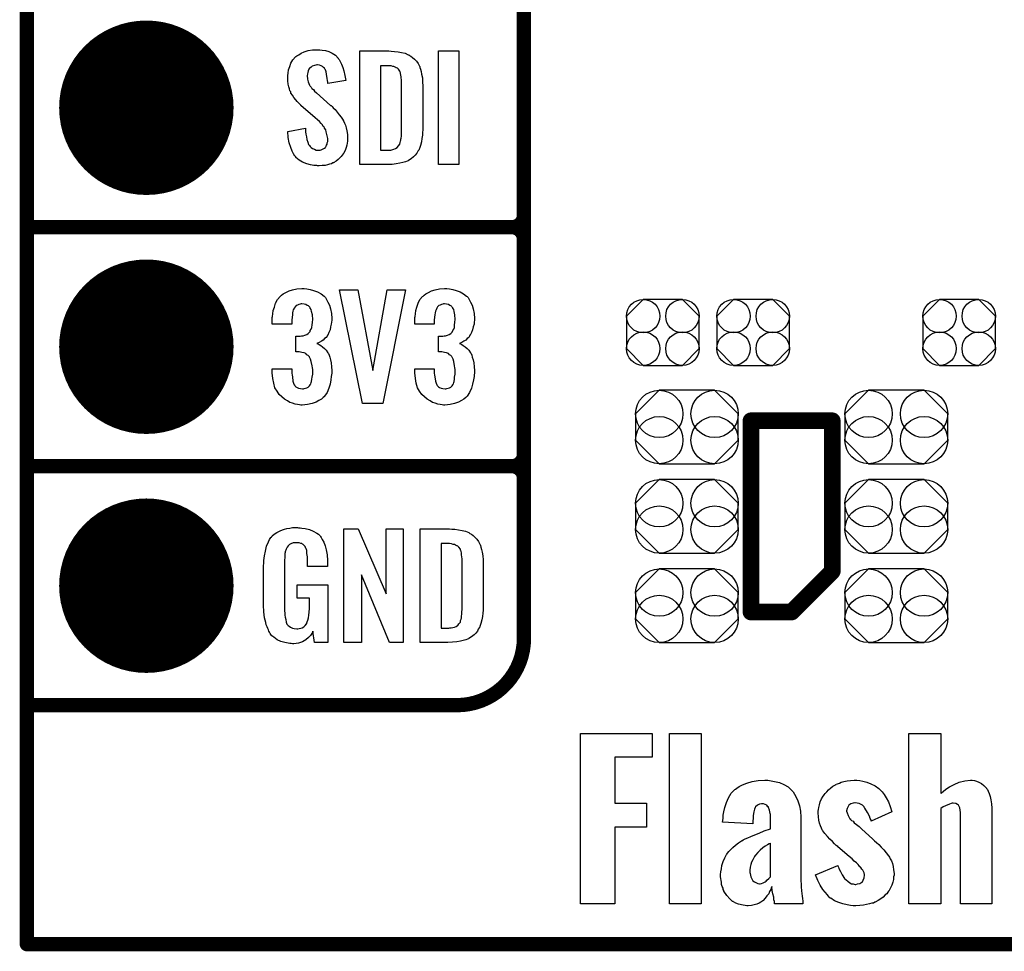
# Model space of a CAD drawing. Extents: x -0.07 to 0.95, y -0.15 to 1.54.
# Tile 1 of 21: x -0.05 to 0.36, y -0.15 to 0.24. Entities that reach past the tile are written whole.
import ezdxf

# ---------------------------------------------------------------- set-up
doc = ezdxf.new("R2010")
doc.units = 0
doc.layers.get('0').update_dxf_attribs({"linetype": 'CONTINUOUS'})
for name, color, linetype in [('gko', 6, 'CONTINUOUS'), ('gto', 2, 'CONTINUOUS'), ('gts', 1, 'CONTINUOUS')]:
    doc.layers.add(name, color=color, linetype=linetype)

# ---------------------------------------------------------------- blocks, each defined once
blk = doc.blocks.new('D30')
at = {"const_width": 0.003}
blk.add_lwpolyline([(-0.0015, 0, 1), (0.0015, 0, 1)], format="xyb", close=True, dxfattribs=at)
blk = doc.blocks.new('D31')
at = {"const_width": 0.0035}
blk.add_lwpolyline([(-0.00175, 0, 1), (0.00175, 0, 1)], format="xyb", close=True, dxfattribs=at)
blk = doc.blocks.new('D77')
blk.add_lwpolyline([(0.0152, -0.0068), (0.0152, 0.0068), (0.0082, 0.0138), (-0.0082, 0.0138), (-0.0152, 0.0068), (-0.0152, -0.0068), (-0.0082, -0.0138), (0.0082, -0.0138)], close=True)
for centre in [(-0.0082, 0.0068), (0.0082, 0.0068), (-0.0082, -0.0068), (0.0082, -0.0068)]:
    blk.add_circle(centre, 0.007)
blk = doc.blocks.new('D78')
blk.add_lwpolyline([(-0.0116, -0.0154), (0.0116, -0.0154), (0.0215, -0.0055), (0.0215, 0.0055), (0.0116, 0.0154), (-0.0116, 0.0154), (-0.0215, 0.0055), (-0.0215, -0.0055)], close=True)
for centre in [(-0.0116, 0.0055), (0.0116, 0.0055), (-0.0116, -0.0055), (0.0116, -0.0055)]:
    blk.add_circle(centre, 0.0099)
blk = doc.blocks.new('D44')
at = {"const_width": 0.0365}
blk.add_lwpolyline([(-0.01825, 0, 1), (0.01825, 0, 1)], format="xyb", close=True, dxfattribs=at)

msp = doc.modelspace()

# ---------------------------------------------------------------- linework, layer by layer
at = {"layer": 'gko', "color": 6, "const_width": 0.006}
for points in [[(-0.05, -0.15), (-0.05, 1.45)], [(-0.05, -0.15), (0.85, -0.15)]]:
    msp.add_lwpolyline(points, dxfattribs=at)
at = {"layer": 'gto', "color": 2}
for points, const_width in [([(0.158, -0.022), (0.158, 0.722)], 0.006), ([(0.158, 0.155), (0.158, 0.245)], 0.006), ([(-0.05, 0.15), (0.153, 0.15)], 0.006), ([(-0.05, 0.15), (0.153, 0.15)], 0.006), ([(0.153, 0.15), (0.153, 0.15)], 0.006), ([(0.153, 0.15), (0.153, 0.15)], 0.006), ([(0.158, 0.145), (0.158, 0.145)], 0.006), ([(0.158, 0.145), (0.158, 0.145)], 0.006), ([(0.158, 0.145), (0.158, 0.145)], 0.006), ([(0.158, 0.145), (0.158, 0.145)], 0.006), ([(0.158, 0.055), (0.158, 0.145)], 0.006), ([(0.253, -0.011), (0.253, 0.069)], 0.007), ([(0.253, 0.069), (0.287, 0.069)], 0.007), ([(0.287, 0.006), (0.287, 0.069)], 0.007), ([(-0.05, 0.05), (0.153, 0.05)], 0.006), ([(-0.05, 0.05), (0.153, 0.05)], 0.006), ([(0.153, 0.05), (0.153, 0.05)], 0.006), ([(0.153, 0.05), (0.153, 0.05)], 0.006), ([(0.158, 0.045), (0.158, 0.045)], 0.006), ([(0.158, 0.045), (0.158, 0.045)], 0.006), ([(0.158, 0.045), (0.158, 0.045)], 0.006), ([(0.158, 0.045), (0.158, 0.045)], 0.006), ([(0.27, -0.011), (0.287, 0.006)], 0.007), ([(0.253, -0.011), (0.27, -0.011)], 0.007), ([(-0.05, -0.05), (-0.0106, -0.05)], 0.006), ([(-0.05, -0.05), (0.13, -0.05)], 0.006), ([(0.13, -0.05), (0.13, -0.05)], 0.006), ([(0.13, -0.05), (0.13, -0.05)], 0.006)]:
    msp.add_lwpolyline(points, dxfattribs=dict(at, const_width=const_width))
for points in [[(0.0726, 0.2242), (0.0736, 0.2241), (0.075, 0.2239), (0.0764, 0.2235), (0.0778, 0.2228), (0.0791, 0.222), (0.0802, 0.2208), (0.0803, 0.2206), (0.0807, 0.2202), (0.0811, 0.2194), (0.0816, 0.2183), (0.0822, 0.2169), (0.0827, 0.2154), (0.0831, 0.2135), (0.0834, 0.2114), (0.0759, 0.2101), (0.0759, 0.2103), (0.0759, 0.2107), (0.0758, 0.2114), (0.0757, 0.2122), (0.0754, 0.2141), (0.0752, 0.215), (0.0749, 0.2158), (0.0749, 0.2159), (0.0747, 0.2161), (0.0745, 0.2165), (0.0741, 0.2168), (0.0737, 0.2172), (0.0731, 0.2176), (0.0724, 0.2178), (0.0716, 0.2179), (0.0713, 0.2179), (0.0709, 0.2178), (0.0704, 0.2177), (0.0694, 0.2174), (0.0689, 0.217), (0.0684, 0.2166), (0.0684, 0.2166), (0.0682, 0.2165), (0.068, 0.2162), (0.0679, 0.2158), (0.0677, 0.2154), (0.0675, 0.2148), (0.0674, 0.2142), (0.0673, 0.2134), (0.0673, 0.2133), (0.0673, 0.213), (0.0674, 0.2126), (0.0674, 0.212), (0.0677, 0.2108), (0.0682, 0.2095), (0.0683, 0.2094), (0.0684, 0.2093), (0.0686, 0.209), (0.069, 0.2086), (0.0693, 0.208), (0.0699, 0.2076), (0.0704, 0.2069), (0.0712, 0.2063), (0.0771, 0.201), (0.0773, 0.2009), (0.0777, 0.2005), (0.0782, 0.1999), (0.079, 0.1992), (0.0799, 0.1982), (0.0807, 0.1971), (0.0815, 0.196), (0.0823, 0.1948), (0.0824, 0.1946), (0.0826, 0.1943), (0.0829, 0.1935), (0.0833, 0.1927), (0.0836, 0.1916), (0.0839, 0.1903), (0.0841, 0.1888), (0.0842, 0.1872), (0.0842, 0.187), (0.0842, 0.1867), (0.0841, 0.186), (0.084, 0.1852), (0.0839, 0.1843), (0.0836, 0.1833), (0.0832, 0.1821), (0.0827, 0.1811), (0.0826, 0.181), (0.0824, 0.1807), (0.082, 0.1802), (0.0815, 0.1796), (0.081, 0.179), (0.0802, 0.1784), (0.0794, 0.1777), (0.0785, 0.1771), (0.0784, 0.177), (0.078, 0.1769), (0.0775, 0.1766), (0.0767, 0.1764), (0.0758, 0.1761), (0.0748, 0.1759), (0.0736, 0.1758), (0.0723, 0.1757), (0.0716, 0.1757), (0.0713, 0.1758), (0.0707, 0.1758), (0.0701, 0.1759), (0.0687, 0.1761), (0.0671, 0.1765), (0.0654, 0.1772), (0.064, 0.178), (0.0626, 0.1792), (0.0625, 0.1794), (0.0621, 0.1798), (0.0616, 0.1807), (0.061, 0.1819), (0.0604, 0.1834), (0.0598, 0.1853), (0.0593, 0.1875), (0.0592, 0.19), (0.0666, 0.1915), (0.0666, 0.1914), (0.0666, 0.1913), (0.0666, 0.1908), (0.0666, 0.1899), (0.0668, 0.1889), (0.067, 0.1878), (0.0672, 0.1867), (0.0676, 0.1856), (0.0679, 0.1846), (0.068, 0.1845), (0.0682, 0.1842), (0.0685, 0.1838), (0.069, 0.1834), (0.0695, 0.183), (0.0703, 0.1826), (0.0711, 0.1823), (0.072, 0.1822), (0.0723, 0.1822), (0.0727, 0.1823), (0.0731, 0.1824), (0.074, 0.1828), (0.0745, 0.1831), (0.0749, 0.1834), (0.075, 0.1835), (0.0751, 0.1836), (0.0753, 0.1839), (0.0754, 0.1843), (0.0756, 0.1847), (0.0757, 0.1853), (0.0759, 0.1859), (0.0759, 0.1867), (0.0759, 0.1868), (0.0759, 0.1871), (0.0758, 0.1877), (0.0757, 0.1883), (0.0753, 0.1899), (0.0751, 0.1908), (0.0746, 0.1915), (0.0745, 0.1916), (0.0744, 0.1919), (0.074, 0.1922), (0.0737, 0.1928), (0.0731, 0.1934), (0.0725, 0.1942), (0.0716, 0.195), (0.0707, 0.1958), (0.0647, 0.201), (0.0646, 0.2011), (0.0642, 0.2015), (0.0638, 0.2019), (0.0631, 0.2026), (0.0625, 0.2033), (0.0617, 0.2043), (0.0611, 0.2052), (0.0605, 0.2061), (0.0605, 0.2062), (0.0604, 0.2066), (0.0601, 0.2071), (0.0599, 0.2079), (0.0596, 0.2088), (0.0593, 0.2099), (0.0592, 0.2112), (0.0592, 0.2126), (0.0592, 0.2127), (0.0592, 0.2129), (0.0592, 0.2131), (0.0592, 0.2135), (0.0593, 0.2145), (0.0595, 0.2158), (0.06, 0.2172), (0.0605, 0.2186), (0.0613, 0.2201), (0.0624, 0.2213), (0.0626, 0.2214), (0.063, 0.2217), (0.0638, 0.2222), (0.0648, 0.2228), (0.0661, 0.2234), (0.0677, 0.2239), (0.0695, 0.2242), (0.0716, 0.2243), (0.0721, 0.2243), (0.0726, 0.2242)], [(0.1025, 0.2237), (0.1038, 0.2236), (0.1053, 0.2234), (0.1068, 0.2231), (0.1083, 0.2228), (0.1096, 0.2222), (0.1098, 0.2221), (0.1101, 0.2219), (0.1107, 0.2216), (0.1114, 0.221), (0.1122, 0.2203), (0.113, 0.2195), (0.1137, 0.2185), (0.1143, 0.2174), (0.1144, 0.2172), (0.1145, 0.2168), (0.1147, 0.2161), (0.115, 0.2152), (0.1152, 0.214), (0.1155, 0.2125), (0.1156, 0.2108), (0.1157, 0.209), (0.1157, 0.1917), (0.1157, 0.1916), (0.1157, 0.1914), (0.1157, 0.1911), (0.1157, 0.1908), (0.1156, 0.1897), (0.1155, 0.1885), (0.1153, 0.1871), (0.1151, 0.1857), (0.1147, 0.1842), (0.1143, 0.1829), (0.1142, 0.1827), (0.114, 0.1823), (0.1136, 0.1818), (0.1132, 0.181), (0.1125, 0.1802), (0.1118, 0.1794), (0.1108, 0.1786), (0.1097, 0.1779), (0.1095, 0.1778), (0.1091, 0.1776), (0.1084, 0.1773), (0.1073, 0.1771), (0.1061, 0.1768), (0.1046, 0.1765), (0.1028, 0.1763), (0.1009, 0.1762), (0.0893, 0.1762), (0.0893, 0.2238), (0.1015, 0.2238), (0.1025, 0.2237)], [(0.1308, 0.1762), (0.1223, 0.1762), (0.1223, 0.2238), (0.1308, 0.2238), (0.1308, 0.1762)], [(0.1016, 0.2176), (0.098, 0.2176), (0.098, 0.1822), (0.1012, 0.1822), (0.1017, 0.1823), (0.1023, 0.1823), (0.1036, 0.1827), (0.1043, 0.1829), (0.1049, 0.1833), (0.1049, 0.1833), (0.105, 0.1834), (0.1055, 0.184), (0.1061, 0.1848), (0.1062, 0.1854), (0.1064, 0.186), (0.1064, 0.1861), (0.1065, 0.1864), (0.1065, 0.1868), (0.1066, 0.1873), (0.1067, 0.1881), (0.1067, 0.189), (0.1068, 0.1901), (0.1068, 0.1913), (0.1068, 0.2095), (0.1068, 0.2097), (0.1068, 0.2101), (0.1068, 0.2106), (0.1068, 0.2113), (0.1066, 0.2129), (0.1065, 0.2137), (0.1064, 0.2143), (0.1064, 0.2144), (0.1063, 0.2146), (0.1062, 0.2149), (0.1061, 0.2153), (0.1055, 0.2161), (0.1051, 0.2165), (0.1047, 0.2167), (0.1046, 0.2167), (0.1044, 0.2168), (0.1041, 0.217), (0.1036, 0.2172), (0.1031, 0.2173), (0.1024, 0.2175), (0.1016, 0.2176)], [(0.0661, 0.1243), (0.0672, 0.1242), (0.0685, 0.124), (0.07, 0.1235), (0.0716, 0.123), (0.0731, 0.1222), (0.0744, 0.1211), (0.0746, 0.121), (0.0749, 0.1206), (0.0754, 0.1197), (0.076, 0.1187), (0.0766, 0.1174), (0.0771, 0.1159), (0.0775, 0.1139), (0.0776, 0.1118), (0.0776, 0.1116), (0.0776, 0.1111), (0.0775, 0.1103), (0.0774, 0.1094), (0.0771, 0.1083), (0.0769, 0.1071), (0.0764, 0.106), (0.0759, 0.1049), (0.0758, 0.1048), (0.0756, 0.1044), (0.0752, 0.1039), (0.0746, 0.1034), (0.074, 0.1028), (0.0733, 0.1023), (0.0723, 0.1017), (0.0713, 0.1013), (0.0714, 0.1013), (0.0718, 0.1012), (0.0723, 0.1009), (0.073, 0.1005), (0.0737, 0.1), (0.0746, 0.0993), (0.0753, 0.0985), (0.0759, 0.0975), (0.076, 0.0975), (0.0762, 0.0971), (0.0765, 0.0964), (0.0768, 0.0956), (0.0771, 0.0945), (0.0773, 0.0932), (0.0775, 0.0916), (0.0776, 0.09), (0.0776, 0.0899), (0.0776, 0.0897), (0.0776, 0.0893), (0.0776, 0.0889), (0.0775, 0.0883), (0.0774, 0.0876), (0.0772, 0.0861), (0.0769, 0.0843), (0.0763, 0.0826), (0.0756, 0.0809), (0.0746, 0.0793), (0.0745, 0.0791), (0.074, 0.0788), (0.0733, 0.0781), (0.0722, 0.0775), (0.071, 0.0768), (0.0694, 0.0762), (0.0674, 0.0758), (0.0652, 0.0756), (0.0647, 0.0756), (0.0641, 0.0757), (0.0633, 0.0758), (0.0623, 0.076), (0.0612, 0.0764), (0.0601, 0.0767), (0.059, 0.0773), (0.0578, 0.078), (0.0567, 0.079), (0.0556, 0.08), (0.0547, 0.0814), (0.0538, 0.0828), (0.0533, 0.0847), (0.0529, 0.0867), (0.0527, 0.0891), (0.0527, 0.0908), (0.0609, 0.0908), (0.0609, 0.0894), (0.0609, 0.0892), (0.0609, 0.0889), (0.061, 0.0881), (0.0611, 0.0874), (0.0613, 0.0856), (0.0616, 0.0848), (0.0619, 0.084), (0.062, 0.084), (0.0621, 0.0838), (0.0623, 0.0835), (0.0626, 0.0832), (0.0631, 0.0829), (0.0637, 0.0827), (0.0645, 0.0825), (0.0653, 0.0824), (0.0657, 0.0824), (0.0661, 0.0825), (0.0666, 0.0826), (0.0672, 0.0828), (0.0677, 0.0831), (0.0683, 0.0836), (0.0686, 0.0841), (0.0686, 0.0842), (0.0688, 0.0845), (0.0689, 0.085), (0.0691, 0.0855), (0.0693, 0.0864), (0.0694, 0.0873), (0.0696, 0.0885), (0.0696, 0.0898), (0.0696, 0.09), (0.0696, 0.0904), (0.0695, 0.0911), (0.0694, 0.092), (0.069, 0.0938), (0.0687, 0.0948), (0.0683, 0.0956), (0.0682, 0.0957), (0.068, 0.096), (0.0677, 0.0963), (0.0672, 0.0966), (0.0667, 0.0971), (0.066, 0.0974), (0.065, 0.0976), (0.064, 0.0978), (0.0626, 0.0978), (0.0626, 0.1044), (0.0644, 0.1044), (0.0649, 0.1045), (0.0656, 0.1046), (0.0663, 0.1048), (0.0671, 0.1051), (0.0677, 0.1055), (0.0683, 0.1061), (0.0684, 0.1062), (0.0685, 0.1063), (0.0686, 0.1068), (0.0689, 0.1074), (0.0692, 0.1081), (0.0694, 0.1091), (0.0695, 0.1102), (0.0696, 0.1115), (0.0696, 0.1117), (0.0696, 0.1121), (0.0695, 0.1126), (0.0695, 0.1133), (0.0691, 0.1148), (0.0689, 0.1156), (0.0685, 0.1162), (0.0685, 0.1163), (0.0684, 0.1165), (0.0681, 0.1168), (0.0678, 0.1171), (0.0673, 0.1173), (0.0667, 0.1176), (0.066, 0.1178), (0.0651, 0.1179), (0.0648, 0.1179), (0.0643, 0.1178), (0.0638, 0.1177), (0.0633, 0.1174), (0.0627, 0.1172), (0.0622, 0.1167), (0.0618, 0.1161), (0.0618, 0.116), (0.0617, 0.1159), (0.0615, 0.1154), (0.0613, 0.1149), (0.0612, 0.1142), (0.0611, 0.1134), (0.061, 0.1123), (0.0609, 0.1111), (0.0609, 0.1094), (0.0527, 0.1094), (0.0527, 0.1116), (0.0527, 0.1117), (0.0527, 0.1119), (0.0527, 0.1122), (0.0528, 0.1126), (0.0529, 0.1137), (0.0531, 0.1151), (0.0536, 0.1166), (0.0541, 0.1182), (0.0549, 0.1197), (0.056, 0.121), (0.0562, 0.1212), (0.0566, 0.1216), (0.0573, 0.1221), (0.0584, 0.1227), (0.0597, 0.1234), (0.0612, 0.1238), (0.063, 0.1242), (0.0651, 0.1244), (0.0657, 0.1244), (0.0661, 0.1243)], [(0.099, 0.0763), (0.0905, 0.0763), (0.0808, 0.1238), (0.0885, 0.1238), (0.0948, 0.0901), (0.1007, 0.1238), (0.1085, 0.1238), (0.099, 0.0763)], [(0.1258, 0.1243), (0.1269, 0.1242), (0.1282, 0.124), (0.1297, 0.1235), (0.1313, 0.123), (0.1327, 0.1222), (0.134, 0.1211), (0.1342, 0.121), (0.1346, 0.1206), (0.1351, 0.1197), (0.1357, 0.1187), (0.1363, 0.1174), (0.1368, 0.1159), (0.1372, 0.1139), (0.1373, 0.1118), (0.1373, 0.1116), (0.1373, 0.1111), (0.1372, 0.1103), (0.1371, 0.1094), (0.1368, 0.1083), (0.1365, 0.1071), (0.1361, 0.106), (0.1355, 0.1049), (0.1354, 0.1048), (0.1352, 0.1044), (0.1349, 0.1039), (0.1343, 0.1034), (0.1337, 0.1028), (0.1329, 0.1023), (0.132, 0.1017), (0.131, 0.1013), (0.1311, 0.1013), (0.1314, 0.1012), (0.132, 0.1009), (0.1326, 0.1005), (0.1334, 0.1), (0.1342, 0.0993), (0.135, 0.0985), (0.1356, 0.0975), (0.1357, 0.0975), (0.1359, 0.0971), (0.1362, 0.0964), (0.1364, 0.0956), (0.1367, 0.0945), (0.137, 0.0932), (0.1372, 0.0916), (0.1373, 0.09), (0.1373, 0.0899), (0.1373, 0.0897), (0.1373, 0.0893), (0.1373, 0.0889), (0.1372, 0.0883), (0.1371, 0.0876), (0.1369, 0.0861), (0.1365, 0.0843), (0.136, 0.0826), (0.1352, 0.0809), (0.1342, 0.0793), (0.1341, 0.0791), (0.1337, 0.0788), (0.1329, 0.0781), (0.1319, 0.0775), (0.1306, 0.0768), (0.129, 0.0762), (0.1271, 0.0758), (0.1249, 0.0756), (0.1243, 0.0756), (0.1238, 0.0757), (0.1229, 0.0758), (0.122, 0.076), (0.1209, 0.0764), (0.1198, 0.0767), (0.1187, 0.0773), (0.1175, 0.078), (0.1164, 0.079), (0.1153, 0.08), (0.1143, 0.0814), (0.1135, 0.0828), (0.1129, 0.0847), (0.1126, 0.0867), (0.1124, 0.0891), (0.1124, 0.0908), (0.1205, 0.0908), (0.1205, 0.0894), (0.1205, 0.0892), (0.1205, 0.0889), (0.1206, 0.0881), (0.1207, 0.0874), (0.121, 0.0856), (0.1213, 0.0848), (0.1215, 0.084), (0.1216, 0.084), (0.1217, 0.0838), (0.122, 0.0835), (0.1223, 0.0832), (0.1227, 0.0829), (0.1234, 0.0827), (0.1241, 0.0825), (0.125, 0.0824), (0.1253, 0.0824), (0.1258, 0.0825), (0.1263, 0.0826), (0.1268, 0.0828), (0.1274, 0.0831), (0.1279, 0.0836), (0.1283, 0.0841), (0.1283, 0.0842), (0.1285, 0.0845), (0.1286, 0.085), (0.1288, 0.0855), (0.1289, 0.0864), (0.129, 0.0873), (0.1292, 0.0885), (0.1292, 0.0898), (0.1292, 0.09), (0.1292, 0.0904), (0.1291, 0.0911), (0.129, 0.092), (0.1287, 0.0938), (0.1284, 0.0948), (0.1279, 0.0956), (0.1278, 0.0957), (0.1277, 0.096), (0.1274, 0.0963), (0.1269, 0.0966), (0.1264, 0.0971), (0.1256, 0.0974), (0.1247, 0.0976), (0.1237, 0.0978), (0.1223, 0.0978), (0.1223, 0.1044), (0.124, 0.1044), (0.1246, 0.1045), (0.1252, 0.1046), (0.126, 0.1048), (0.1267, 0.1051), (0.1274, 0.1055), (0.1279, 0.1061), (0.128, 0.1062), (0.1281, 0.1063), (0.1283, 0.1068), (0.1286, 0.1074), (0.1289, 0.1081), (0.129, 0.1091), (0.1291, 0.1102), (0.1292, 0.1115), (0.1292, 0.1117), (0.1292, 0.1121), (0.1291, 0.1126), (0.1291, 0.1133), (0.1288, 0.1148), (0.1286, 0.1156), (0.1282, 0.1162), (0.1282, 0.1163), (0.128, 0.1165), (0.1277, 0.1168), (0.1275, 0.1171), (0.127, 0.1173), (0.1264, 0.1176), (0.1256, 0.1178), (0.1248, 0.1179), (0.1244, 0.1179), (0.124, 0.1178), (0.1235, 0.1177), (0.1229, 0.1174), (0.1224, 0.1172), (0.1218, 0.1167), (0.1215, 0.1161), (0.1215, 0.116), (0.1214, 0.1159), (0.1212, 0.1154), (0.121, 0.1149), (0.1209, 0.1142), (0.1207, 0.1134), (0.1206, 0.1123), (0.1205, 0.1111), (0.1205, 0.1094), (0.1124, 0.1094), (0.1124, 0.1116), (0.1124, 0.1117), (0.1124, 0.1119), (0.1124, 0.1122), (0.1125, 0.1126), (0.1126, 0.1137), (0.1128, 0.1151), (0.1132, 0.1166), (0.1138, 0.1182), (0.1145, 0.1197), (0.1156, 0.121), (0.1158, 0.1212), (0.1163, 0.1216), (0.1169, 0.1221), (0.118, 0.1227), (0.1193, 0.1234), (0.1209, 0.1238), (0.1227, 0.1242), (0.1248, 0.1244), (0.1253, 0.1244), (0.1258, 0.1243)], [(0.0637, 0.0242), (0.0644, 0.0242), (0.065, 0.0241), (0.0665, 0.0239), (0.0682, 0.0235), (0.0698, 0.0228), (0.0714, 0.022), (0.0721, 0.0215), (0.0727, 0.0208), (0.0728, 0.0206), (0.0732, 0.0202), (0.0736, 0.0193), (0.0743, 0.0182), (0.0748, 0.0167), (0.0753, 0.015), (0.0757, 0.0129), (0.0758, 0.0105), (0.0758, 0.008), (0.0674, 0.008), (0.0674, 0.0106), (0.0674, 0.0107), (0.0674, 0.0111), (0.0674, 0.0116), (0.0674, 0.0121), (0.0672, 0.0134), (0.0672, 0.0142), (0.0671, 0.0147), (0.0671, 0.0148), (0.067, 0.015), (0.067, 0.0153), (0.0668, 0.0156), (0.0664, 0.0164), (0.0658, 0.0171), (0.0656, 0.0172), (0.0653, 0.0174), (0.065, 0.0176), (0.0646, 0.0177), (0.064, 0.0179), (0.0635, 0.0179), (0.0623, 0.0179), (0.062, 0.0179), (0.0615, 0.0179), (0.0604, 0.0175), (0.0599, 0.0172), (0.0595, 0.0168), (0.0593, 0.0167), (0.0589, 0.0161), (0.0585, 0.0153), (0.0581, 0.0142), (0.0581, 0.0141), (0.0581, 0.0139), (0.058, 0.0135), (0.058, 0.013), (0.0579, 0.0124), (0.0579, 0.0117), (0.0578, 0.0108), (0.0578, 0.0099), (0.0578, -0.01), (0.0578, -0.0102), (0.0578, -0.0106), (0.0579, -0.0114), (0.0579, -0.0123), (0.0581, -0.0132), (0.0583, -0.0142), (0.0585, -0.0153), (0.0588, -0.0161), (0.0589, -0.0162), (0.059, -0.0164), (0.0594, -0.0167), (0.0598, -0.017), (0.0603, -0.0174), (0.0611, -0.0178), (0.0619, -0.0179), (0.0629, -0.018), (0.0634, -0.018), (0.0639, -0.0179), (0.0646, -0.0178), (0.0652, -0.0176), (0.0659, -0.0172), (0.0665, -0.0167), (0.067, -0.016), (0.0671, -0.0159), (0.0672, -0.0156), (0.0673, -0.0151), (0.0676, -0.0144), (0.0678, -0.0135), (0.068, -0.0124), (0.0681, -0.0111), (0.0682, -0.0096), (0.0682, -0.0052), (0.0631, -0.0052), (0.0631, 0.0003), (0.0759, 0.0003), (0.0759, -0.0238), (0.0703, -0.0238), (0.0697, -0.0191), (0.0697, -0.0192), (0.0697, -0.0193), (0.0693, -0.02), (0.0687, -0.0208), (0.0679, -0.0217), (0.0668, -0.0227), (0.0654, -0.0235), (0.0637, -0.0241), (0.0627, -0.0242), (0.0617, -0.0243), (0.0611, -0.0243), (0.0606, -0.0242), (0.06, -0.0242), (0.0594, -0.0241), (0.058, -0.0238), (0.0563, -0.0233), (0.0548, -0.0226), (0.0533, -0.0216), (0.0525, -0.021), (0.052, -0.0203), (0.052, -0.0202), (0.0519, -0.0201), (0.0517, -0.0198), (0.0515, -0.0195), (0.0513, -0.0191), (0.0511, -0.0185), (0.0508, -0.0179), (0.0505, -0.0172), (0.0502, -0.0164), (0.05, -0.0154), (0.0495, -0.0134), (0.0491, -0.0109), (0.049, -0.0081), (0.049, 0.0079), (0.049, 0.008), (0.049, 0.0082), (0.049, 0.0086), (0.0491, 0.0092), (0.0491, 0.0099), (0.0492, 0.0106), (0.0494, 0.0125), (0.0498, 0.0144), (0.0503, 0.0165), (0.0511, 0.0184), (0.0515, 0.0193), (0.0521, 0.0202), (0.0521, 0.0203), (0.0523, 0.0203), (0.0526, 0.0208), (0.0535, 0.0215), (0.0546, 0.0223), (0.056, 0.023), (0.0569, 0.0234), (0.0578, 0.0237), (0.0588, 0.024), (0.06, 0.0241), (0.0612, 0.0243), (0.0633, 0.0243), (0.0637, 0.0242)], [(0.1074, -0.0238), (0.1017, -0.0238), (0.09, 0.0046), (0.09, -0.0238), (0.0826, -0.0238), (0.0826, 0.0238), (0.0887, 0.0238), (0.1003, -0.0034), (0.1003, 0.0238), (0.1074, 0.0238), (0.1074, -0.0238)], [(0.1278, 0.0237), (0.1291, 0.0236), (0.1306, 0.0234), (0.1321, 0.0231), (0.1336, 0.0228), (0.1349, 0.0222), (0.1351, 0.0221), (0.1354, 0.0219), (0.136, 0.0216), (0.1367, 0.021), (0.1375, 0.0203), (0.1383, 0.0195), (0.139, 0.0185), (0.1396, 0.0174), (0.1397, 0.0172), (0.1398, 0.0168), (0.14, 0.0161), (0.1403, 0.0152), (0.1405, 0.014), (0.1408, 0.0125), (0.1409, 0.0108), (0.141, 0.009), (0.141, -0.0083), (0.141, -0.0084), (0.141, -0.0086), (0.141, -0.0089), (0.141, -0.0093), (0.1409, -0.0103), (0.1408, -0.0115), (0.1406, -0.0129), (0.1404, -0.0143), (0.14, -0.0158), (0.1396, -0.0171), (0.1395, -0.0173), (0.1393, -0.0177), (0.1389, -0.0182), (0.1385, -0.019), (0.1378, -0.0198), (0.1371, -0.0206), (0.1361, -0.0214), (0.135, -0.0221), (0.1348, -0.0222), (0.1344, -0.0224), (0.1337, -0.0227), (0.1326, -0.0229), (0.1314, -0.0232), (0.1299, -0.0235), (0.1281, -0.0237), (0.1262, -0.0238), (0.1146, -0.0238), (0.1146, 0.0238), (0.1268, 0.0238), (0.1278, 0.0237)], [(0.1269, 0.0176), (0.1233, 0.0176), (0.1233, -0.0178), (0.1265, -0.0178), (0.127, -0.0177), (0.1276, -0.0177), (0.1289, -0.0173), (0.1296, -0.0171), (0.1302, -0.0167), (0.1302, -0.0167), (0.1303, -0.0166), (0.1308, -0.016), (0.1314, -0.0152), (0.1315, -0.0146), (0.1317, -0.014), (0.1317, -0.0139), (0.1318, -0.0136), (0.1318, -0.0132), (0.1319, -0.0127), (0.132, -0.0119), (0.132, -0.011), (0.1321, -0.0099), (0.1321, -0.0087), (0.1321, 0.0095), (0.1321, 0.0097), (0.1321, 0.0101), (0.1321, 0.0106), (0.1321, 0.0113), (0.1319, 0.0129), (0.1318, 0.0137), (0.1317, 0.0143), (0.1317, 0.0144), (0.1316, 0.0146), (0.1315, 0.0149), (0.1314, 0.0153), (0.1308, 0.0161), (0.1304, 0.0165), (0.13, 0.0167), (0.1299, 0.0167), (0.1297, 0.0168), (0.1294, 0.017), (0.1289, 0.0172), (0.1284, 0.0173), (0.1277, 0.0175), (0.1269, 0.0176)], [(0.2117, -0.0718), (0.196, -0.0718), (0.196, -0.091), (0.2093, -0.091), (0.2093, -0.1011), (0.196, -0.1011), (0.196, -0.1332), (0.1816, -0.1332), (0.1816, -0.0618), (0.2117, -0.0618), (0.2117, -0.0718)], [(0.2321, -0.1332), (0.2189, -0.1332), (0.2189, -0.0618), (0.2321, -0.0618), (0.2321, -0.1332)], [(0.3325, -0.0869), (0.3327, -0.0867), (0.3334, -0.0861), (0.3345, -0.0851), (0.3361, -0.0842), (0.338, -0.0832), (0.3401, -0.0822), (0.3425, -0.0817), (0.3449, -0.0814), (0.3456, -0.0814), (0.3465, -0.0815), (0.3474, -0.0818), (0.3484, -0.0822), (0.3495, -0.0828), (0.3505, -0.0836), (0.3515, -0.0847), (0.3516, -0.0849), (0.3519, -0.0853), (0.3522, -0.086), (0.3527, -0.0869), (0.3531, -0.0882), (0.3534, -0.0896), (0.3537, -0.0913), (0.3538, -0.0931), (0.3538, -0.1332), (0.3406, -0.1332), (0.3406, -0.0951), (0.3406, -0.095), (0.3406, -0.0949), (0.3405, -0.094), (0.3404, -0.0929), (0.34, -0.0921), (0.3398, -0.0919), (0.3394, -0.0915), (0.3387, -0.0911), (0.3376, -0.091), (0.3372, -0.091), (0.3368, -0.0911), (0.3361, -0.0914), (0.3344, -0.0921), (0.3334, -0.0925), (0.3325, -0.0932), (0.3325, -0.1332), (0.3191, -0.1332), (0.3191, -0.0618), (0.3325, -0.0618), (0.3325, -0.0869)], [(0.2614, -0.0817), (0.2629, -0.082), (0.2649, -0.0824), (0.2667, -0.0832), (0.2685, -0.0842), (0.27, -0.0856), (0.2701, -0.0857), (0.2706, -0.0863), (0.2712, -0.0872), (0.2719, -0.0885), (0.2726, -0.0901), (0.2733, -0.0921), (0.2737, -0.0944), (0.2739, -0.0969), (0.2739, -0.1207), (0.2739, -0.121), (0.2739, -0.1215), (0.2739, -0.1223), (0.2739, -0.1236), (0.274, -0.1248), (0.274, -0.1262), (0.2743, -0.129), (0.2743, -0.1291), (0.2744, -0.1296), (0.2744, -0.1301), (0.2746, -0.1308), (0.2747, -0.1322), (0.2747, -0.1328), (0.2747, -0.1332), (0.2629, -0.1332), (0.2629, -0.133), (0.2628, -0.1328), (0.2628, -0.1321), (0.2626, -0.1314), (0.2625, -0.1303), (0.2622, -0.129), (0.2619, -0.1276), (0.2617, -0.1259), (0.2617, -0.1261), (0.2615, -0.1265), (0.2613, -0.1272), (0.2608, -0.128), (0.2604, -0.1289), (0.2597, -0.1298), (0.259, -0.1308), (0.2581, -0.1318), (0.2579, -0.1319), (0.2576, -0.1321), (0.2571, -0.1325), (0.2564, -0.1329), (0.2554, -0.1333), (0.2543, -0.1336), (0.2532, -0.1339), (0.2518, -0.134), (0.2513, -0.134), (0.2506, -0.1339), (0.2497, -0.1337), (0.2478, -0.1333), (0.2467, -0.1329), (0.2457, -0.1323), (0.2456, -0.1322), (0.2453, -0.1321), (0.2447, -0.1316), (0.2442, -0.1311), (0.2429, -0.1297), (0.2417, -0.1278), (0.2417, -0.1276), (0.2414, -0.1272), (0.2413, -0.1266), (0.241, -0.1259), (0.2407, -0.125), (0.2406, -0.124), (0.2403, -0.1218), (0.2403, -0.1215), (0.2403, -0.1208), (0.2404, -0.1198), (0.2406, -0.1185), (0.2408, -0.1171), (0.2414, -0.1154), (0.242, -0.1139), (0.2428, -0.1125), (0.2429, -0.1123), (0.2432, -0.1119), (0.2438, -0.1112), (0.2446, -0.1104), (0.2454, -0.1096), (0.2465, -0.1086), (0.2478, -0.1076), (0.249, -0.1068), (0.2492, -0.1067), (0.2497, -0.1064), (0.2506, -0.106), (0.2517, -0.1055), (0.2529, -0.1049), (0.2546, -0.1042), (0.2564, -0.1035), (0.2585, -0.1026), (0.2611, -0.1017), (0.2611, -0.0968), (0.2611, -0.0967), (0.2611, -0.0964), (0.2611, -0.0958), (0.261, -0.0953), (0.2608, -0.094), (0.2603, -0.0928), (0.2603, -0.0926), (0.2601, -0.0925), (0.2597, -0.0919), (0.2589, -0.0915), (0.2583, -0.0913), (0.2574, -0.0913), (0.2565, -0.0914), (0.2557, -0.0918), (0.2549, -0.0925), (0.2547, -0.0928), (0.2545, -0.0935), (0.2542, -0.0946), (0.2539, -0.0961), (0.2538, -0.0996), (0.2411, -0.099), (0.2413, -0.0974), (0.2413, -0.0972), (0.2413, -0.0969), (0.2414, -0.0965), (0.2414, -0.096), (0.2417, -0.0946), (0.2421, -0.0928), (0.2428, -0.0907), (0.2436, -0.0888), (0.2447, -0.0868), (0.2463, -0.0853), (0.2465, -0.0851), (0.2471, -0.0847), (0.2481, -0.084), (0.2495, -0.0833), (0.2513, -0.0826), (0.2535, -0.082), (0.256, -0.0815), (0.2588, -0.0814), (0.26, -0.0814), (0.2614, -0.0817)], [(0.2985, -0.0815), (0.2998, -0.0818), (0.3015, -0.0822), (0.3032, -0.0829), (0.305, -0.0838), (0.3065, -0.0849), (0.3066, -0.085), (0.3072, -0.0856), (0.3079, -0.0863), (0.3087, -0.0874), (0.3096, -0.0888), (0.3105, -0.0904), (0.3112, -0.0924), (0.3119, -0.0946), (0.3033, -0.0985), (0.3033, -0.0983), (0.3032, -0.0979), (0.3029, -0.0974), (0.3026, -0.0965), (0.3018, -0.0949), (0.3007, -0.0931), (0.3005, -0.0929), (0.3004, -0.0926), (0.2996, -0.0919), (0.2983, -0.0911), (0.2975, -0.091), (0.2966, -0.0908), (0.2964, -0.0908), (0.2957, -0.091), (0.2948, -0.0913), (0.294, -0.0918), (0.2939, -0.0919), (0.2936, -0.0924), (0.2932, -0.0932), (0.293, -0.0942), (0.293, -0.0943), (0.293, -0.0944), (0.2932, -0.0951), (0.2936, -0.0962), (0.2944, -0.0975), (0.2946, -0.0976), (0.2947, -0.0978), (0.2951, -0.0982), (0.2957, -0.0986), (0.2962, -0.0993), (0.2971, -0.1), (0.2982, -0.1008), (0.2993, -0.1018), (0.304, -0.1061), (0.3041, -0.1062), (0.3047, -0.1068), (0.3055, -0.1075), (0.3065, -0.1083), (0.3075, -0.1094), (0.3086, -0.1105), (0.3096, -0.1118), (0.3105, -0.113), (0.3107, -0.1132), (0.3109, -0.1136), (0.3112, -0.1143), (0.3118, -0.1151), (0.3122, -0.1162), (0.3125, -0.1175), (0.3127, -0.1189), (0.3129, -0.1204), (0.3129, -0.1205), (0.3129, -0.1211), (0.3127, -0.1219), (0.3126, -0.1229), (0.3123, -0.1241), (0.3119, -0.1253), (0.3114, -0.1265), (0.3107, -0.1278), (0.3105, -0.1279), (0.3102, -0.1283), (0.3098, -0.1289), (0.3091, -0.1294), (0.3083, -0.1303), (0.3073, -0.1311), (0.3062, -0.1318), (0.305, -0.1325), (0.3048, -0.1325), (0.3043, -0.1328), (0.3036, -0.1329), (0.3026, -0.1332), (0.3014, -0.1334), (0.3001, -0.1337), (0.2986, -0.1339), (0.2969, -0.134), (0.2958, -0.134), (0.2947, -0.1339), (0.2932, -0.1336), (0.2915, -0.1332), (0.2898, -0.1326), (0.288, -0.1319), (0.2864, -0.1308), (0.2862, -0.1307), (0.2857, -0.1303), (0.285, -0.1294), (0.284, -0.1283), (0.283, -0.1271), (0.2819, -0.1253), (0.281, -0.1233), (0.28, -0.121), (0.2893, -0.1171), (0.2893, -0.1172), (0.2894, -0.1173), (0.2896, -0.1178), (0.2898, -0.1183), (0.2904, -0.1196), (0.2912, -0.121), (0.2922, -0.1225), (0.2935, -0.1237), (0.2943, -0.1243), (0.295, -0.1247), (0.2958, -0.1248), (0.2966, -0.125), (0.2969, -0.125), (0.2976, -0.1248), (0.2986, -0.1246), (0.2994, -0.124), (0.2996, -0.1239), (0.3, -0.1232), (0.3004, -0.1223), (0.3005, -0.1211), (0.3005, -0.1208), (0.3004, -0.1201), (0.2998, -0.1191), (0.2994, -0.1186), (0.2989, -0.1179), (0.2989, -0.1178), (0.2986, -0.1176), (0.2982, -0.1172), (0.2978, -0.1167), (0.2971, -0.116), (0.2962, -0.1153), (0.2953, -0.1143), (0.2941, -0.1133), (0.2894, -0.1093), (0.2893, -0.1092), (0.2887, -0.1087), (0.2879, -0.108), (0.2871, -0.1071), (0.286, -0.1061), (0.285, -0.105), (0.2839, -0.1037), (0.283, -0.1026), (0.2829, -0.1025), (0.2828, -0.1021), (0.2825, -0.1014), (0.2821, -0.1005), (0.2817, -0.0994), (0.2814, -0.0981), (0.2812, -0.0967), (0.2811, -0.0951), (0.2811, -0.095), (0.2811, -0.0944), (0.2812, -0.0937), (0.2814, -0.0928), (0.2817, -0.0917), (0.2819, -0.0904), (0.2825, -0.0892), (0.2832, -0.0881), (0.2833, -0.0879), (0.2836, -0.0875), (0.284, -0.0869), (0.2847, -0.0863), (0.2854, -0.0854), (0.2864, -0.0846), (0.2873, -0.0839), (0.2886, -0.0832), (0.2887, -0.0831), (0.2892, -0.0829), (0.29, -0.0826), (0.2908, -0.0822), (0.2919, -0.082), (0.2933, -0.0817), (0.2947, -0.0815), (0.2962, -0.0814), (0.2973, -0.0814), (0.2985, -0.0815)], [(0.2611, -0.1078), (0.261, -0.1079), (0.2606, -0.108), (0.2599, -0.1085), (0.2589, -0.109), (0.2579, -0.1097), (0.2569, -0.1107), (0.2558, -0.1117), (0.2549, -0.1128), (0.2547, -0.1129), (0.2545, -0.1133), (0.2542, -0.1139), (0.2538, -0.1147), (0.2532, -0.1157), (0.2529, -0.1167), (0.2526, -0.1178), (0.2525, -0.119), (0.2525, -0.1191), (0.2525, -0.1194), (0.2525, -0.12), (0.2526, -0.1205), (0.2529, -0.1219), (0.2536, -0.1232), (0.2538, -0.1235), (0.2545, -0.1239), (0.2553, -0.1244), (0.2558, -0.1246), (0.2565, -0.1247), (0.2568, -0.1247), (0.2574, -0.1246), (0.2581, -0.1243), (0.259, -0.1239), (0.2593, -0.1237), (0.2597, -0.1232), (0.2604, -0.1226), (0.2611, -0.1218), (0.2611, -0.1078)]]:
    msp.add_lwpolyline(points, dxfattribs=at)
at = {"layer": 'gto', "color": 2, "const_width": 0.006}
for points in [[(0.153, 0.15, 0.414214), (0.158, 0.155)], [(0.158, 0.145, 0.414214), (0.153, 0.15)], [(0.158, 0.145, 0.414214), (0.153, 0.15)], [(0.153, 0.05, 0.414214), (0.158, 0.055)], [(0.158, 0.045, 0.414214), (0.153, 0.05)], [(0.158, 0.045, 0.414214), (0.153, 0.05)], [(0.13, -0.05, 0.414214), (0.158, -0.022)]]:
    msp.add_lwpolyline(points, format="xyb", dxfattribs=at)

# ---------------------------------------------------------------- block references
at = {"layer": 'gko'}
msp.add_blockref('D30', (-0.05, -0.15), dxfattribs=at)
msp.add_blockref('D30', (-0.05, -0.15), dxfattribs=at)
at = {"layer": 'gto'}
for name, p in [('D30', (0.158, 0.155)), ('D30', (0.158, 0.155)), ('D30', (-0.05, 0.15)), ('D30', (-0.05, 0.15)), ('D30', (0.153, 0.15)), ('D30', (0.153, 0.15)), ('D30', (0.153, 0.15)), ('D30', (0.153, 0.15)), ('D30', (0.153, 0.15)), ('D30', (0.153, 0.15)), ('D30', (0.153, 0.15)), ('D30', (0.158, 0.145)), ('D30', (0.158, 0.145)), ('D30', (0.158, 0.145)), ('D30', (0.158, 0.145)), ('D30', (0.158, 0.145)), ('D30', (0.158, 0.145)), ('D30', (0.158, 0.145)), ('D31', (0.253, 0.069)), ('D31', (0.287, 0.069)), ('D31', (0.287, 0.069)), ('D30', (0.158, 0.055)), ('D30', (0.158, 0.055)), ('D30', (-0.05, 0.05)), ('D30', (-0.05, 0.05)), ('D30', (0.153, 0.05)), ('D30', (0.153, 0.05)), ('D30', (0.153, 0.05)), ('D30', (0.153, 0.05)), ('D30', (0.153, 0.05)), ('D30', (0.153, 0.05)), ('D30', (0.153, 0.05)), ('D30', (0.158, 0.045)), ('D30', (0.158, 0.045)), ('D30', (0.158, 0.045)), ('D30', (0.158, 0.045)), ('D30', (0.158, 0.045)), ('D30', (0.158, 0.045)), ('D31', (0.287, 0.006)), ('D31', (0.253, -0.011)), ('D31', (0.253, -0.011)), ('D31', (0.27, -0.011)), ('D31', (0.27, -0.011)), ('D30', (0.158, -0.022)), ('D30', (0.158, -0.022)), ('D30', (-0.05, -0.05)), ('D30', (-0.05, -0.05)), ('D30', (-0.0106, -0.05)), ('D30', (0.13, -0.05)), ('D30', (0.13, -0.05)), ('D30', (0.13, -0.05)), ('D30', (0.13, -0.05))]:
    msp.add_blockref(name, p, dxfattribs=at)
at = {"layer": 'gts'}
for name, p in [('D44', (0, 0.2)), ('D44', (0, 0.1)), ('D77', (0.2161, 0.106)), ('D77', (0.2539, 0.106)), ('D77', (0.3401, 0.106)), ('D78', (0.2262, 0.0664)), ('D78', (0.3138, 0.0664)), ('D78', (0.2262, 0.029)), ('D78', (0.3138, 0.029)), ('D44', (0, 0)), ('D78', (0.2262, -0.0084)), ('D78', (0.3138, -0.0084))]:
    msp.add_blockref(name, p, dxfattribs=at)

doc.saveas('drawing.dxf')
